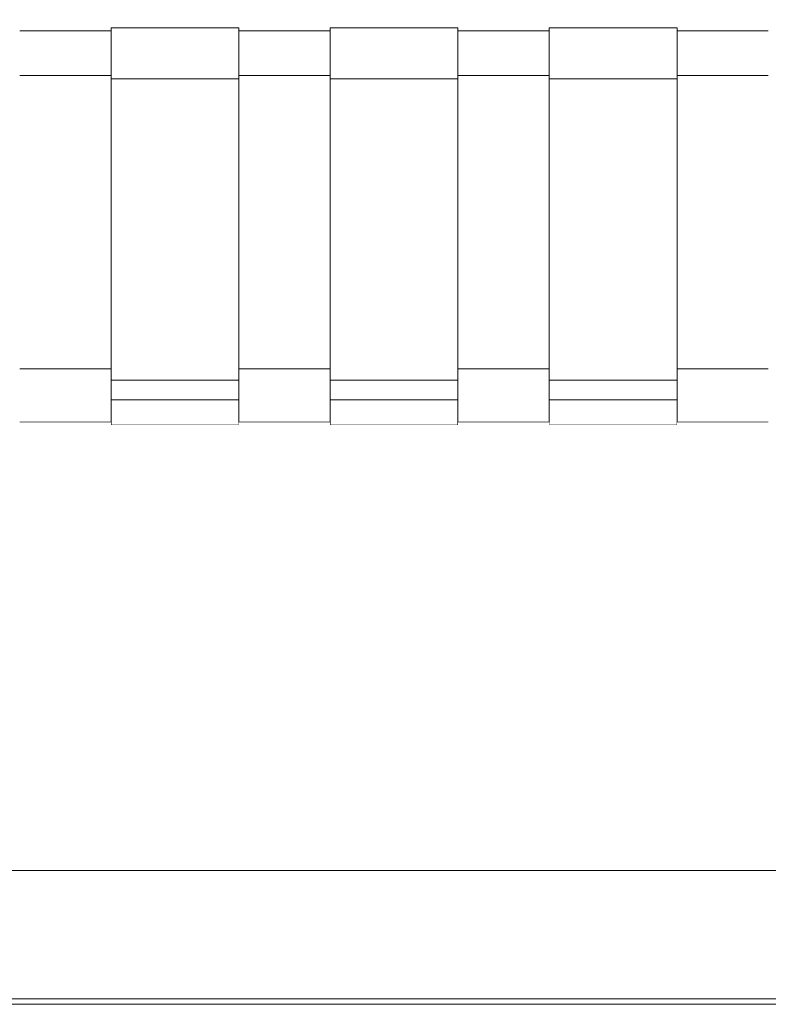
# Model space of a CAD drawing. Header units: millimetres. Extents: x -30280 to 100171, y -17460 to 4378.
# Tile 231 of 256: x 77572 to 77851, y -9810 to -9442. Entities that reach past the tile are written whole.
import ezdxf

# ---------------------------------------------------------------- set-up
doc = ezdxf.new("R2010")
doc.units = ezdxf.units.MM
doc.header["$MEASUREMENT"] = 0
doc.linetypes.add('Wipeout_Contour', pattern=[1000, 0, -1000])
for name, color, linetype in [('Nuevo_09_EI_Mobiliari general', 7, 'Continuous'), ('Nuevo_14_PAV_Soft Light Grey 0554', 7, 'Continuous'), ('Nuevo_Ventanas Archicad', 7, 'Continuous')]:
    doc.layers.add(name, color=color, linetype=linetype)
for name, color, linetype, lineweight in [('Nuevo_09_EI_Mobiliari general_Pluma_Nº__1', 7, 'Continuous', 5), ('Nuevo_14_PAV_Soft Light Grey 0554_Pluma_Nº__29', 7, 'Continuous', 20), ('Nuevo_Ventanas Archicad_Pluma_Nº__1', 7, 'Continuous', 5)]:
    doc.layers.add(name, color=color, linetype=linetype, lineweight=lineweight)

# ---------------------------------------------------------------- blocks, each defined once
blk = doc.blocks.new('Elem Sección_288_3', base_point=(91863.52, -13459.98))
at = {"color": 254, "linetype": 'Wipeout_Contour', "lineweight": 0, "ltscale": 312694.094479}
blk.add_wipeout([(77606.18, -9508.54), (77572.11, -9508.54), (77572.11, -9572.72), (77606.18, -9572.72)], dxfattribs=at).dxf.layer = 'Nuevo_09_EI_Mobiliari general'
at = {"color": 254, "linetype": 'Wipeout_Contour', "lineweight": 0, "ltscale": 313018.685269}
blk.add_wipeout([(77653.87, -9572.72), (77687.93, -9572.72), (77687.93, -9508.54), (77653.87, -9508.54)], dxfattribs=at).dxf.layer = 'Nuevo_09_EI_Mobiliari general'
at = {"color": 254, "linetype": 'Wipeout_Contour', "lineweight": 0, "ltscale": 313343.281159}
blk.add_wipeout([(77769.69, -9508.54), (77735.63, -9508.54), (77735.63, -9572.72), (77769.69, -9572.72)], dxfattribs=at).dxf.layer = 'Nuevo_09_EI_Mobiliari general'
at = {"color": 254, "linetype": 'Wipeout_Contour', "lineweight": 0, "ltscale": 313667.882112}
blk.add_wipeout([(77817.39, -9508.54), (77817.39, -9572.72), (77851.45, -9572.72), (77851.45, -9508.54)], dxfattribs=at).dxf.layer = 'Nuevo_09_EI_Mobiliari general'
at = {"color": 254, "linetype": 'Wipeout_Contour', "lineweight": 0, "ltscale": 312719.551685}
blk.add_wipeout([(77572.11, -9592.73), (77606.18, -9592.73), (77606.18, -9592.65), (77572.11, -9592.65)], dxfattribs=at).dxf.layer = 'Nuevo_09_EI_Mobiliari general'
at = {"color": 254, "linetype": 'Wipeout_Contour', "lineweight": 0, "ltscale": 313044.116094}
blk.add_wipeout([(77653.87, -9592.73), (77687.93, -9592.73), (77687.93, -9592.65), (77653.87, -9592.65)], dxfattribs=at).dxf.layer = 'Nuevo_09_EI_Mobiliari general'
at = {"color": 254, "linetype": 'Wipeout_Contour', "lineweight": 0, "ltscale": 313368.68562}
blk.add_wipeout([(77735.63, -9592.73), (77769.69, -9592.73), (77769.69, -9592.65), (77735.63, -9592.65)], dxfattribs=at).dxf.layer = 'Nuevo_09_EI_Mobiliari general'
at = {"color": 254, "linetype": 'Wipeout_Contour', "lineweight": 0, "ltscale": 313693.260265}
blk.add_wipeout([(77817.39, -9592.73), (77851.45, -9592.73), (77851.45, -9592.65), (77817.39, -9592.65)], dxfattribs=at).dxf.layer = 'Nuevo_09_EI_Mobiliari general'
at = {"color": 254, "linetype": 'Wipeout_Contour', "lineweight": 0, "ltscale": 4072879.375199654}
blk.add_wipeout([(77376.66, -9439.34), (77376.66, -9508.54), (77392.66, -9508.54), (77392.66, -9446.58), (77442.66, -9446.58), (77442.66, -9445.52), (77490.35, -9445.52), (77490.35, -9446.58), (77524.42, -9446.58), (77524.42, -9445.52), (77572.11, -9445.52), (77572.11, -9446.58), (77606.18, -9446.58), (77606.18, -9445.52), (77653.87, -9445.52), (77653.87, -9446.58), (77687.93, -9446.58), (77687.93, -9445.52), (77735.63, -9445.52), (77735.63, -9446.58), (77769.69, -9446.58), (77769.69, -9445.52), (77817.39, -9445.52), (77817.39, -9446.58), (77851.45, -9446.58), (77851.45, -9445.52), (77899.14, -9445.52), (77899.14, -9446.58), (77933.21, -9446.58), (77933.21, -9445.52), (77980.9, -9445.52), (77980.9, -9446.58), (78014.97, -9446.58), (78014.97, -9445.52), (78062.66, -9445.52), (78062.66, -9446.58), (78112.66, -9446.58), (78112.66, -9508.54), (78128.66, -9508.54), (78128.66, -9439.34), (78128.11, -9438.27), (78126.52, -9437.27), (78123.97, -9436.41), (78120.66, -9435.75), (78116.8, -9435.34), (78112.66, -9435.2), (77392.66, -9435.2), (77388.52, -9435.34), (77384.66, -9435.75), (77381.35, -9436.41), (77378.8, -9437.27), (77377.21, -9438.27)], dxfattribs=at).dxf.layer = 'Nuevo_09_EI_Mobiliari general'
at = {"color": 254, "linetype": 'Wipeout_Contour', "lineweight": 0, "ltscale": 312712.466969}
blk.add_wipeout([(77572.11, -9572.72), (77572.11, -9583.77), (77606.18, -9583.77), (77606.18, -9572.72)], dxfattribs=at).dxf.layer = 'Nuevo_09_EI_Mobiliari general'
at = {"color": 254, "linetype": 'Wipeout_Contour', "lineweight": 0, "ltscale": 313037.038698}
blk.add_wipeout([(77653.87, -9572.72), (77653.87, -9583.77), (77687.93, -9583.77), (77687.93, -9572.72)], dxfattribs=at).dxf.layer = 'Nuevo_09_EI_Mobiliari general'
at = {"color": 254, "linetype": 'Wipeout_Contour', "lineweight": 0, "ltscale": 313361.61558}
blk.add_wipeout([(77735.63, -9572.72), (77735.63, -9583.77), (77769.69, -9583.77), (77769.69, -9572.72)], dxfattribs=at).dxf.layer = 'Nuevo_09_EI_Mobiliari general'
at = {"color": 254, "linetype": 'Wipeout_Contour', "lineweight": 0, "ltscale": 313686.197549}
blk.add_wipeout([(77817.39, -9572.72), (77817.39, -9583.77), (77851.45, -9583.77), (77851.45, -9572.72)], dxfattribs=at).dxf.layer = 'Nuevo_09_EI_Mobiliari general'
at = {"color": 254, "linetype": 'Wipeout_Contour', "lineweight": 0, "ltscale": 312648.566955}
blk.add_wipeout([(77572.11, -9446.58), (77572.11, -9447.35), (77606.18, -9447.35), (77606.18, -9446.58)], dxfattribs=at).dxf.layer = 'Nuevo_09_EI_Mobiliari general'
at = {"color": 254, "linetype": 'Wipeout_Contour', "lineweight": 0, "ltscale": 312973.204982}
blk.add_wipeout([(77653.87, -9446.58), (77653.87, -9447.35), (77687.93, -9447.35), (77687.93, -9446.58)], dxfattribs=at).dxf.layer = 'Nuevo_09_EI_Mobiliari general'
at = {"color": 254, "linetype": 'Wipeout_Contour', "lineweight": 0, "ltscale": 313297.847968}
blk.add_wipeout([(77735.63, -9446.58), (77735.63, -9447.35), (77769.69, -9447.35), (77769.69, -9446.58)], dxfattribs=at).dxf.layer = 'Nuevo_09_EI_Mobiliari general'
at = {"color": 254, "linetype": 'Wipeout_Contour', "lineweight": 0, "ltscale": 313622.495922}
blk.add_wipeout([(77817.39, -9446.58), (77817.39, -9447.35), (77851.45, -9447.35), (77851.45, -9446.58)], dxfattribs=at).dxf.layer = 'Nuevo_09_EI_Mobiliari general'
at = {"color": 254, "linetype": 'Wipeout_Contour', "lineweight": 0, "ltscale": 312667.449621}
blk.add_wipeout([(77572.11, -9463.3), (77572.11, -9508.54), (77606.18, -9508.54), (77606.18, -9463.3)], dxfattribs=at).dxf.layer = 'Nuevo_09_EI_Mobiliari general'
at = {"color": 254, "linetype": 'Wipeout_Contour', "lineweight": 0, "ltscale": 312992.068052}
blk.add_wipeout([(77653.87, -9463.3), (77653.87, -9508.54), (77687.93, -9508.54), (77687.93, -9463.3)], dxfattribs=at).dxf.layer = 'Nuevo_09_EI_Mobiliari general'
at = {"color": 254, "linetype": 'Wipeout_Contour', "lineweight": 0, "ltscale": 313316.691507}
blk.add_wipeout([(77735.63, -9463.3), (77735.63, -9508.54), (77769.69, -9508.54), (77769.69, -9463.3)], dxfattribs=at).dxf.layer = 'Nuevo_09_EI_Mobiliari general'
at = {"color": 254, "linetype": 'Wipeout_Contour', "lineweight": 0, "ltscale": 313641.319968}
blk.add_wipeout([(77817.39, -9508.54), (77851.45, -9508.54), (77851.45, -9463.3), (77817.39, -9463.3)], dxfattribs=at).dxf.layer = 'Nuevo_09_EI_Mobiliari general'
at = {"color": 254, "linetype": 'Wipeout_Contour', "lineweight": 0, "ltscale": 312715.519612}
blk.add_wipeout([(77606.18, -9583.77), (77572.11, -9583.77), (77572.11, -9585.18), (77606.18, -9585.18)], dxfattribs=at).dxf.layer = 'Nuevo_09_EI_Mobiliari general'
at = {"color": 254, "linetype": 'Wipeout_Contour', "lineweight": 0, "ltscale": 313040.088194}
blk.add_wipeout([(77687.93, -9583.77), (77653.87, -9583.77), (77653.87, -9585.18), (77687.93, -9585.18)], dxfattribs=at).dxf.layer = 'Nuevo_09_EI_Mobiliari general'
at = {"color": 254, "linetype": 'Wipeout_Contour', "lineweight": 0, "ltscale": 313364.661899}
blk.add_wipeout([(77735.63, -9585.18), (77769.69, -9585.18), (77769.69, -9583.77), (77735.63, -9583.77)], dxfattribs=at).dxf.layer = 'Nuevo_09_EI_Mobiliari general'
at = {"color": 254, "linetype": 'Wipeout_Contour', "lineweight": 0, "ltscale": 313689.240703}
blk.add_wipeout([(77817.39, -9583.77), (77817.39, -9585.18), (77851.45, -9585.18), (77851.45, -9583.77)], dxfattribs=at).dxf.layer = 'Nuevo_09_EI_Mobiliari general'
at = {"color": 254, "linetype": 'Wipeout_Contour', "lineweight": 0, "ltscale": 312651.117623}
blk.add_wipeout([(77572.11, -9457.13), (77606.18, -9457.13), (77606.18, -9447.35), (77572.11, -9447.35)], dxfattribs=at).dxf.layer = 'Nuevo_09_EI_Mobiliari general'
at = {"color": 254, "linetype": 'Wipeout_Contour', "lineweight": 0, "ltscale": 312975.753002}
blk.add_wipeout([(77687.93, -9447.35), (77653.87, -9447.35), (77653.87, -9457.13), (77687.93, -9457.13)], dxfattribs=at).dxf.layer = 'Nuevo_09_EI_Mobiliari general'
at = {"color": 254, "linetype": 'Wipeout_Contour', "lineweight": 0, "ltscale": 313300.39335}
blk.add_wipeout([(77735.63, -9447.35), (77735.63, -9457.13), (77769.69, -9457.13), (77769.69, -9447.35)], dxfattribs=at).dxf.layer = 'Nuevo_09_EI_Mobiliari general'
at = {"color": 254, "linetype": 'Wipeout_Contour', "lineweight": 0, "ltscale": 313625.038669}
blk.add_wipeout([(77817.39, -9447.35), (77817.39, -9457.13), (77851.45, -9457.13), (77851.45, -9447.35)], dxfattribs=at).dxf.layer = 'Nuevo_09_EI_Mobiliari general'
at = {"color": 254, "linetype": 'Wipeout_Contour', "lineweight": 0, "ltscale": 312717.698148}
blk.add_wipeout([(77572.11, -9585.18), (77572.11, -9592.65), (77606.18, -9592.65), (77606.18, -9585.18)], dxfattribs=at).dxf.layer = 'Nuevo_09_EI_Mobiliari general'
at = {"color": 254, "linetype": 'Wipeout_Contour', "lineweight": 0, "ltscale": 313042.264482}
blk.add_wipeout([(77653.87, -9592.65), (77687.93, -9592.65), (77687.93, -9585.18), (77653.87, -9585.18)], dxfattribs=at).dxf.layer = 'Nuevo_09_EI_Mobiliari general'
at = {"color": 254, "linetype": 'Wipeout_Contour', "lineweight": 0, "ltscale": 313366.835925}
blk.add_wipeout([(77769.69, -9585.18), (77735.63, -9585.18), (77735.63, -9592.65), (77769.69, -9592.65)], dxfattribs=at).dxf.layer = 'Nuevo_09_EI_Mobiliari general'
at = {"color": 254, "linetype": 'Wipeout_Contour', "lineweight": 0, "ltscale": 313691.412481}
blk.add_wipeout([(77851.45, -9585.18), (77817.39, -9585.18), (77817.39, -9592.65), (77851.45, -9592.65)], dxfattribs=at).dxf.layer = 'Nuevo_09_EI_Mobiliari general'
at = {"color": 254, "linetype": 'Wipeout_Contour', "lineweight": 0, "ltscale": 312810.480438}
blk.add_wipeout([(77653.87, -9445.52), (77606.18, -9445.52), (77606.18, -9446.74), (77653.87, -9446.74)], dxfattribs=at).dxf.layer = 'Nuevo_09_EI_Mobiliari general'
at = {"color": 254, "linetype": 'Wipeout_Contour', "lineweight": 0, "ltscale": 313135.121369}
blk.add_wipeout([(77735.63, -9445.52), (77687.93, -9445.52), (77687.93, -9446.74), (77735.63, -9446.74)], dxfattribs=at).dxf.layer = 'Nuevo_09_EI_Mobiliari general'
at = {"color": 254, "linetype": 'Wipeout_Contour', "lineweight": 0, "ltscale": 313459.767273}
blk.add_wipeout([(77817.39, -9445.52), (77769.69, -9445.52), (77769.69, -9446.74), (77817.39, -9446.74)], dxfattribs=at).dxf.layer = 'Nuevo_09_EI_Mobiliari general'
at = {"color": 254, "linetype": 'Wipeout_Contour', "lineweight": 0, "ltscale": 312653.769052}
blk.add_wipeout([(77572.11, -9457.13), (77572.11, -9458.32), (77606.18, -9458.32), (77606.18, -9457.13)], dxfattribs=at).dxf.layer = 'Nuevo_09_EI_Mobiliari general'
at = {"color": 254, "linetype": 'Wipeout_Contour', "lineweight": 0, "ltscale": 312978.401682}
blk.add_wipeout([(77653.87, -9458.32), (77687.93, -9458.32), (77687.93, -9457.13), (77653.87, -9457.13)], dxfattribs=at).dxf.layer = 'Nuevo_09_EI_Mobiliari general'
at = {"color": 254, "linetype": 'Wipeout_Contour', "lineweight": 0, "ltscale": 313303.039285}
blk.add_wipeout([(77735.63, -9457.13), (77735.63, -9458.32), (77769.69, -9458.32), (77769.69, -9457.13)], dxfattribs=at).dxf.layer = 'Nuevo_09_EI_Mobiliari general'
at = {"color": 254, "linetype": 'Wipeout_Contour', "lineweight": 0, "ltscale": 313627.681865}
blk.add_wipeout([(77817.39, -9458.32), (77851.45, -9458.32), (77851.45, -9457.13), (77817.39, -9457.13)], dxfattribs=at).dxf.layer = 'Nuevo_09_EI_Mobiliari general'
at = {"color": 254, "linetype": 'Wipeout_Contour', "lineweight": 0, "ltscale": 312880.01507}
blk.add_wipeout([(77653.87, -9584.34), (77606.18, -9584.34), (77606.18, -9593.62), (77653.87, -9593.62)], dxfattribs=at).dxf.layer = 'Nuevo_09_EI_Mobiliari general'
at = {"color": 254, "linetype": 'Wipeout_Contour', "lineweight": 0, "ltscale": 313204.583928}
blk.add_wipeout([(77735.63, -9584.34), (77687.93, -9584.34), (77687.93, -9593.62), (77735.63, -9593.62)], dxfattribs=at).dxf.layer = 'Nuevo_09_EI_Mobiliari general'
at = {"color": 254, "linetype": 'Wipeout_Contour', "lineweight": 0, "ltscale": 313529.157907}
blk.add_wipeout([(77817.39, -9584.34), (77769.69, -9584.34), (77769.69, -9593.62), (77817.39, -9593.62)], dxfattribs=at).dxf.layer = 'Nuevo_09_EI_Mobiliari general'
at = {"color": 254, "linetype": 'Wipeout_Contour', "lineweight": 0, "ltscale": 312655.263259}
blk.add_wipeout([(77572.11, -9458.32), (77572.11, -9463.3), (77606.18, -9463.3), (77606.18, -9458.32)], dxfattribs=at).dxf.layer = 'Nuevo_09_EI_Mobiliari general'
at = {"color": 254, "linetype": 'Wipeout_Contour', "lineweight": 0, "ltscale": 312979.89434}
blk.add_wipeout([(77687.93, -9458.32), (77653.87, -9458.32), (77653.87, -9463.3), (77687.93, -9463.3)], dxfattribs=at).dxf.layer = 'Nuevo_09_EI_Mobiliari general'
at = {"color": 254, "linetype": 'Wipeout_Contour', "lineweight": 0, "ltscale": 313304.530397}
blk.add_wipeout([(77735.63, -9458.32), (77735.63, -9463.3), (77769.69, -9463.3), (77769.69, -9458.32)], dxfattribs=at).dxf.layer = 'Nuevo_09_EI_Mobiliari general'
at = {"color": 254, "linetype": 'Wipeout_Contour', "lineweight": 0, "ltscale": 313629.171434}
blk.add_wipeout([(77817.39, -9458.32), (77817.39, -9463.3), (77851.45, -9463.3), (77851.45, -9458.32)], dxfattribs=at).dxf.layer = 'Nuevo_09_EI_Mobiliari general'
at = {"color": 254, "linetype": 'Wipeout_Contour', "lineweight": 0, "ltscale": 312875.954687}
blk.add_wipeout([(77606.18, -9584.34), (77653.87, -9584.34), (77653.87, -9577.05), (77606.18, -9577.05)], dxfattribs=at).dxf.layer = 'Nuevo_09_EI_Mobiliari general'
at = {"color": 254, "linetype": 'Wipeout_Contour', "lineweight": 0, "ltscale": 313200.527758}
blk.add_wipeout([(77687.93, -9584.34), (77735.63, -9584.34), (77735.63, -9577.05), (77687.93, -9577.05)], dxfattribs=at).dxf.layer = 'Nuevo_09_EI_Mobiliari general'
at = {"color": 254, "linetype": 'Wipeout_Contour', "lineweight": 0, "ltscale": 313525.105936}
blk.add_wipeout([(77769.69, -9584.34), (77817.39, -9584.34), (77817.39, -9577.05), (77769.69, -9577.05)], dxfattribs=at).dxf.layer = 'Nuevo_09_EI_Mobiliari general'
at = {"color": 254, "linetype": 'Wipeout_Contour', "lineweight": 0, "ltscale": 312882.322794}
blk.add_wipeout([(77653.87, -9593.62), (77606.18, -9593.62), (77606.18, -9593.75), (77653.87, -9593.75)], dxfattribs=at).dxf.layer = 'Nuevo_09_EI_Mobiliari general'
at = {"color": 254, "linetype": 'Wipeout_Contour', "lineweight": 0, "ltscale": 313206.889261}
blk.add_wipeout([(77735.63, -9593.62), (77687.93, -9593.62), (77687.93, -9593.75), (77735.63, -9593.75)], dxfattribs=at).dxf.layer = 'Nuevo_09_EI_Mobiliari general'
at = {"color": 254, "linetype": 'Wipeout_Contour', "lineweight": 0, "ltscale": 313531.460853}
blk.add_wipeout([(77817.39, -9593.62), (77769.69, -9593.62), (77769.69, -9593.75), (77817.39, -9593.75)], dxfattribs=at).dxf.layer = 'Nuevo_09_EI_Mobiliari general'
at = {"layer": 'Nuevo_09_EI_Mobiliari general_Pluma_Nº__1', "color": 7, "linetype": 'Continuous', "lineweight": 5}
for p, q in [((77606.18, -9584.34), (77606.18, -9593.62)), ((77653.87, -9584.34), (77606.18, -9584.34)), ((77653.87, -9584.34), (77653.87, -9593.62)), ((77687.93, -9584.34), (77687.93, -9593.62)), ((77735.63, -9584.34), (77687.93, -9584.34)), ((77735.63, -9584.34), (77735.63, -9593.62)), ((77769.69, -9584.34), (77769.69, -9593.62)), ((77817.39, -9584.34), (77769.69, -9584.34)), ((77817.39, -9584.34), (77817.39, -9593.62)), ((77606.18, -9592.73), (77572.11, -9592.73)), ((77687.93, -9592.73), (77653.87, -9592.73)), ((77769.69, -9592.73), (77735.63, -9592.73)), ((77851.45, -9592.73), (77817.39, -9592.73)), ((77606.18, -9593.62), (77606.18, -9593.75)), ((77653.87, -9593.75), (77606.18, -9593.75)), ((77653.87, -9593.62), (77653.87, -9593.75)), ((77687.93, -9593.62), (77687.93, -9593.75)), ((77735.63, -9593.75), (77687.93, -9593.75)), ((77735.63, -9593.62), (77735.63, -9593.75)), ((77769.69, -9593.62), (77769.69, -9593.75)), ((77817.39, -9593.75), (77769.69, -9593.75)), ((77817.39, -9593.62), (77817.39, -9593.75))]:
    blk.add_line(p, q, dxfattribs=at)
at = {"color": 254, "linetype": 'Wipeout_Contour', "lineweight": 0, "ltscale": 312813.334441}
blk.add_wipeout([(77653.87, -9446.74), (77606.18, -9446.74), (77606.18, -9457.33), (77653.87, -9457.33)], dxfattribs=at).dxf.layer = 'Nuevo_09_EI_Mobiliari general'
at = {"color": 254, "linetype": 'Wipeout_Contour', "lineweight": 0, "ltscale": 313137.972414}
blk.add_wipeout([(77735.63, -9446.74), (77687.93, -9446.74), (77687.93, -9457.33), (77735.63, -9457.33)], dxfattribs=at).dxf.layer = 'Nuevo_09_EI_Mobiliari general'
at = {"color": 254, "linetype": 'Wipeout_Contour', "lineweight": 0, "ltscale": 313462.615365}
blk.add_wipeout([(77817.39, -9446.74), (77769.69, -9446.74), (77769.69, -9457.33), (77817.39, -9457.33)], dxfattribs=at).dxf.layer = 'Nuevo_09_EI_Mobiliari general'
at = {"color": 254, "linetype": 'Wipeout_Contour', "lineweight": 0, "ltscale": 312522.165732}
blk.add_wipeout([(77524.42, -9464.49), (77524.42, -9577.05), (77572.11, -9577.05), (77572.11, -9464.49)], dxfattribs=at).dxf.layer = 'Nuevo_09_EI_Mobiliari general'
at = {"color": 254, "linetype": 'Wipeout_Contour', "lineweight": 0, "ltscale": 313820.589083}
blk.add_wipeout([(77851.45, -9464.49), (77851.45, -9577.05), (77899.14, -9577.05), (77899.14, -9464.49)], dxfattribs=at).dxf.layer = 'Nuevo_09_EI_Mobiliari general'
at = {"layer": 'Nuevo_09_EI_Mobiliari general_Pluma_Nº__1', "color": 7, "linetype": 'Continuous', "lineweight": 5}
for p, q in [((77606.18, -9445.52), (77606.18, -9446.74)), ((77653.87, -9445.52), (77606.18, -9445.52)), ((77653.87, -9445.52), (77653.87, -9446.74)), ((77687.93, -9445.52), (77687.93, -9446.74)), ((77735.63, -9445.52), (77687.93, -9445.52)), ((77735.63, -9445.52), (77735.63, -9446.74)), ((77769.69, -9445.52), (77769.69, -9446.74)), ((77817.39, -9445.52), (77769.69, -9445.52)), ((77817.39, -9445.52), (77817.39, -9446.74)), ((77606.18, -9446.58), (77572.11, -9446.58)), ((77687.93, -9446.58), (77653.87, -9446.58)), ((77769.69, -9446.58), (77735.63, -9446.58)), ((77851.45, -9446.58), (77817.39, -9446.58))]:
    blk.add_line(p, q, dxfattribs=at)
at = {"color": 254, "linetype": 'Wipeout_Contour', "lineweight": 0, "ltscale": 312816.348212}
blk.add_wipeout([(77653.87, -9457.33), (77606.18, -9457.33), (77606.18, -9459.21), (77653.87, -9459.21)], dxfattribs=at).dxf.layer = 'Nuevo_09_EI_Mobiliari general'
at = {"color": 254, "linetype": 'Wipeout_Contour', "lineweight": 0, "ltscale": 313140.98306}
blk.add_wipeout([(77735.63, -9457.33), (77687.93, -9457.33), (77687.93, -9459.21), (77735.63, -9459.21)], dxfattribs=at).dxf.layer = 'Nuevo_09_EI_Mobiliari general'
at = {"color": 254, "linetype": 'Wipeout_Contour', "lineweight": 0, "ltscale": 313465.622893}
blk.add_wipeout([(77817.39, -9457.33), (77769.69, -9457.33), (77769.69, -9459.21), (77817.39, -9459.21)], dxfattribs=at).dxf.layer = 'Nuevo_09_EI_Mobiliari general'
at = {"layer": 'Nuevo_09_EI_Mobiliari general_Pluma_Nº__1', "color": 7, "linetype": 'Continuous', "lineweight": 5}
for p, q in [((77606.18, -9446.74), (77606.18, -9457.33)), ((77653.87, -9446.74), (77653.87, -9457.33)), ((77687.93, -9446.74), (77687.93, -9457.33)), ((77735.63, -9446.74), (77735.63, -9457.33)), ((77769.69, -9446.74), (77769.69, -9457.33)), ((77817.39, -9446.74), (77817.39, -9457.33))]:
    blk.add_line(p, q, dxfattribs=at)
at = {"color": 254, "linetype": 'Wipeout_Contour', "lineweight": 0, "ltscale": 312818.080879}
blk.add_wipeout([(77606.18, -9464.49), (77653.87, -9464.49), (77653.87, -9459.21), (77606.18, -9459.21)], dxfattribs=at).dxf.layer = 'Nuevo_09_EI_Mobiliari general'
at = {"color": 254, "linetype": 'Wipeout_Contour', "lineweight": 0, "ltscale": 313142.713931}
blk.add_wipeout([(77687.93, -9459.21), (77687.93, -9464.49), (77735.63, -9464.49), (77735.63, -9459.21)], dxfattribs=at).dxf.layer = 'Nuevo_09_EI_Mobiliari general'
at = {"color": 254, "linetype": 'Wipeout_Contour', "lineweight": 0, "ltscale": 313467.351972}
blk.add_wipeout([(77769.69, -9464.49), (77817.39, -9464.49), (77817.39, -9459.21), (77769.69, -9459.21)], dxfattribs=at).dxf.layer = 'Nuevo_09_EI_Mobiliari general'
at = {"layer": 'Nuevo_09_EI_Mobiliari general_Pluma_Nº__1', "color": 7, "linetype": 'Continuous', "lineweight": 5}
for p, q in [((77606.18, -9457.33), (77606.18, -9459.21)), ((77653.87, -9457.33), (77653.87, -9459.21)), ((77687.93, -9457.33), (77687.93, -9459.21)), ((77735.63, -9457.33), (77735.63, -9459.21)), ((77769.69, -9457.33), (77769.69, -9459.21)), ((77817.39, -9457.33), (77817.39, -9459.21))]:
    blk.add_line(p, q, dxfattribs=at)
at = {"color": 254, "linetype": 'Wipeout_Contour', "lineweight": 0, "ltscale": 312846.763987}
blk.add_wipeout([(77606.18, -9464.49), (77606.18, -9577.05), (77653.87, -9577.05), (77653.87, -9464.49)], dxfattribs=at).dxf.layer = 'Nuevo_09_EI_Mobiliari general'
at = {"color": 254, "linetype": 'Wipeout_Contour', "lineweight": 0, "ltscale": 313171.367308}
blk.add_wipeout([(77687.93, -9464.49), (77687.93, -9577.05), (77735.63, -9577.05), (77735.63, -9464.49)], dxfattribs=at).dxf.layer = 'Nuevo_09_EI_Mobiliari general'
at = {"color": 254, "linetype": 'Wipeout_Contour', "lineweight": 0, "ltscale": 313495.975679}
blk.add_wipeout([(77769.69, -9464.49), (77769.69, -9577.05), (77817.39, -9577.05), (77817.39, -9464.49)], dxfattribs=at).dxf.layer = 'Nuevo_09_EI_Mobiliari general'
at = {"layer": 'Nuevo_09_EI_Mobiliari general_Pluma_Nº__1', "color": 7, "linetype": 'Continuous', "lineweight": 5}
for p, q in [((77606.18, -9459.21), (77606.18, -9464.49)), ((77653.87, -9459.21), (77653.87, -9464.49)), ((77687.93, -9459.21), (77687.93, -9464.49)), ((77735.63, -9459.21), (77735.63, -9464.49)), ((77769.69, -9459.21), (77769.69, -9464.49)), ((77817.39, -9459.21), (77817.39, -9464.49)), ((77606.18, -9463.3), (77572.11, -9463.3)), ((77687.93, -9463.3), (77653.87, -9463.3)), ((77769.69, -9463.3), (77735.63, -9463.3)), ((77851.45, -9463.3), (77817.39, -9463.3)), ((77653.87, -9464.49), (77606.18, -9464.49)), ((77606.18, -9464.49), (77606.18, -9577.05)), ((77653.87, -9577.05), (77653.87, -9464.49)), ((77735.63, -9464.49), (77687.93, -9464.49)), ((77687.93, -9464.49), (77687.93, -9577.05)), ((77735.63, -9577.05), (77735.63, -9464.49)), ((77817.39, -9464.49), (77769.69, -9464.49)), ((77769.69, -9464.49), (77769.69, -9577.05)), ((77817.39, -9577.05), (77817.39, -9464.49)), ((77572.11, -9572.72), (77606.18, -9572.72)), ((77653.87, -9572.72), (77687.93, -9572.72)), ((77735.63, -9572.72), (77769.69, -9572.72)), ((77817.39, -9572.72), (77851.45, -9572.72)), ((77606.18, -9577.05), (77606.18, -9584.34)), ((77606.18, -9577.05), (77653.87, -9577.05)), ((77653.87, -9577.05), (77653.87, -9584.34)), ((77687.93, -9577.05), (77687.93, -9584.34)), ((77687.93, -9577.05), (77735.63, -9577.05)), ((77735.63, -9577.05), (77735.63, -9584.34)), ((77769.69, -9577.05), (77769.69, -9584.34)), ((77769.69, -9577.05), (77817.39, -9577.05)), ((77817.39, -9577.05), (77817.39, -9584.34))]:
    blk.add_line(p, q, dxfattribs=at)
blk = doc.blocks.new('Elem Sección_318_3', base_point=(91863.52, -13459.98))
at = {"color": 254, "linetype": 'Wipeout_Contour', "lineweight": 0, "ltscale": 313463.350528}
blk.add_wipeout([(78072.66, -9759.98), (77432.66, -9759.98), (77432.66, -9807.98), (78072.66, -9807.98)], dxfattribs=at).dxf.layer = 'Nuevo_Ventanas Archicad'
at = {"color": 254, "linetype": 'Wipeout_Contour', "lineweight": 0, "ltscale": 7743803.953411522}
blk.add_wipeout([(75508.49, -9759.98), (75581.36, -9759.98), (75581.36, -9572.72), (75565.36, -9572.72), (75565.36, -9465.33), (75565.36, -9427.32), (75565.36, -9115.01), (75565.36, -9105.4), (75565.36, -9059.76), (75565.91, -9055.67), (75567.51, -9051.85), (75569.36, -9049.46), (75569.36, -9047.89), (75570.94, -9047.89), (75573.36, -9046.05), (75577.22, -9044.47), (75581.36, -9043.93), (76301.36, -9043.93), (76305.5, -9044.47), (76309.36, -9046.05), (76311.78, -9047.89), (76313.36, -9047.89), (76313.36, -9049.46), (76315.22, -9051.85), (76316.82, -9055.67), (76317.36, -9059.76), (76317.36, -9105.4), (76317.36, -9115.01), (76317.36, -9467.64), (76317.36, -9482.6), (76317.36, -9501.04), (76317.36, -9508.54), (76317.36, -9572.72), (76301.36, -9572.72), (76301.36, -9759.98), (76480.4, -9759.98), (76480.4, -9572.72), (76464.4, -9572.72), (76464.4, -9059.76), (76464.95, -9055.67), (76466.54, -9051.85), (76468.4, -9049.46), (76468.4, -9047.89), (76469.98, -9047.89), (76472.4, -9046.05), (76476.26, -9044.47), (76480.4, -9043.93), (77200.4, -9043.93), (77204.54, -9044.47), (77208.4, -9046.05), (77210.82, -9047.89), (77212.4, -9047.89), (77212.4, -9049.46), (77214.26, -9051.85), (77215.86, -9055.67), (77216.4, -9059.76), (77216.4, -9467.64), (77216.4, -9501.04), (77216.4, -9572.72), (77200.4, -9572.72), (77200.4, -9759.98), (77392.66, -9759.98), (77392.66, -9572.72), (77376.66, -9572.72), (77376.66, -9508.54), (77376.66, -9501.04), (77376.66, -9482.6), (77376.66, -9443.87), (77376.66, -9115.01), (77376.66, -9105.4), (77376.66, -9059.76), (77377.21, -9055.67), (77378.8, -9051.85), (77380.66, -9049.46), (77380.66, -9047.89), (77382.24, -9047.89), (77384.66, -9046.05), (77388.52, -9044.47), (77392.66, -9043.93), (78112.66, -9043.93), (78116.8, -9044.47), (78120.66, -9046.05), (78123.08, -9047.89), (78124.66, -9047.89), (78124.66, -9049.46), (78126.52, -9051.85), (78128.11, -9055.67), (78128.66, -9059.76), (78128.66, -9105.4), (78128.66, -9115.01), (78128.66, -9443.87), (78128.66, -9482.6), (78128.66, -9501.04), (78128.66, -9508.54), (78128.66, -9572.72), (78112.66, -9572.72), (78112.66, -9759.98), (78598.47, -9759.98), (78598.47, -7749.98), (75508.49, -7749.98)], dxfattribs=at).dxf.layer = 'Nuevo_Ventanas Archicad'
at = {"color": 254, "linetype": 'Wipeout_Contour', "lineweight": 0, "ltscale": 2820359.872052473}
blk.add_wipeout([(77432.66, -9592.73), (77432.66, -9759.98), (78072.66, -9759.98), (78072.66, -9592.73), (78062.66, -9592.73), (78062.66, -9593.75), (78014.97, -9593.75), (78014.97, -9592.73), (77980.9, -9592.73), (77980.9, -9593.75), (77933.21, -9593.75), (77933.21, -9592.73), (77899.14, -9592.73), (77899.14, -9593.75), (77851.45, -9593.75), (77851.45, -9592.73), (77817.39, -9592.73), (77817.39, -9593.75), (77769.69, -9593.75), (77769.69, -9592.73), (77735.63, -9592.73), (77735.63, -9593.75), (77687.93, -9593.75), (77687.93, -9592.73), (77653.87, -9592.73), (77653.87, -9593.75), (77606.18, -9593.75), (77606.18, -9592.73), (77572.11, -9592.73), (77572.11, -9593.75), (77524.42, -9593.75), (77524.42, -9592.73), (77490.35, -9592.73), (77490.35, -9593.75), (77442.66, -9593.75), (77442.66, -9592.73)], dxfattribs=at).dxf.layer = 'Nuevo_Ventanas Archicad'
at = {"layer": 'Nuevo_Ventanas Archicad_Pluma_Nº__1', "color": 7, "linetype": 'Continuous', "lineweight": 5}
blk.add_line((78072.66, -9759.98), (77432.66, -9759.98), dxfattribs=at)
blk = doc.blocks.new('Elem Sección_352_3', base_point=(91863.52, -13459.98))
at = {"layer": 'Nuevo_14_PAV_Soft Light Grey 0554_Pluma_Nº__29', "color": 7, "linetype": 'Continuous', "lineweight": 20}
blk.add_line((79434.69, -9807.98), (68900.1, -9807.98), dxfattribs=at)
at = {"layer": 'Nuevo_14_PAV_Soft Light Grey 0554_Pluma_Nº__29', "color": 7, "linetype": 'Continuous', "lineweight": 20, "flags": 128}
blk.add_lwpolyline([(79472.69, -9809.98), (79362.13, -9809.98), (78772.29, -9809.98), (78767.29, -9809.98), (78737.29, -9809.98), (69370.1, -9809.98), (68900.1, -9809.98), (68875.1, -9809.98)], dxfattribs=at)

msp = doc.modelspace()

# ---------------------------------------------------------------- block references
at = {"layer": 'Nuevo_09_EI_Mobiliari general', "lineweight": 0}
msp.add_blockref('Elem Sección_288_3', (91863.52, -13459.98), dxfattribs=at)

# ---------------------------------------------------------------- next in the draw order: block references
at = {"layer": 'Nuevo_Ventanas Archicad', "lineweight": 0}
msp.add_blockref('Elem Sección_318_3', (91863.52, -13459.98), dxfattribs=at)

# ---------------------------------------------------------------- next in the draw order: block references
at = {"layer": 'Nuevo_14_PAV_Soft Light Grey 0554', "lineweight": 0}
msp.add_blockref('Elem Sección_352_3', (91863.52, -13459.98), dxfattribs=at)

doc.saveas('drawing.dxf')
